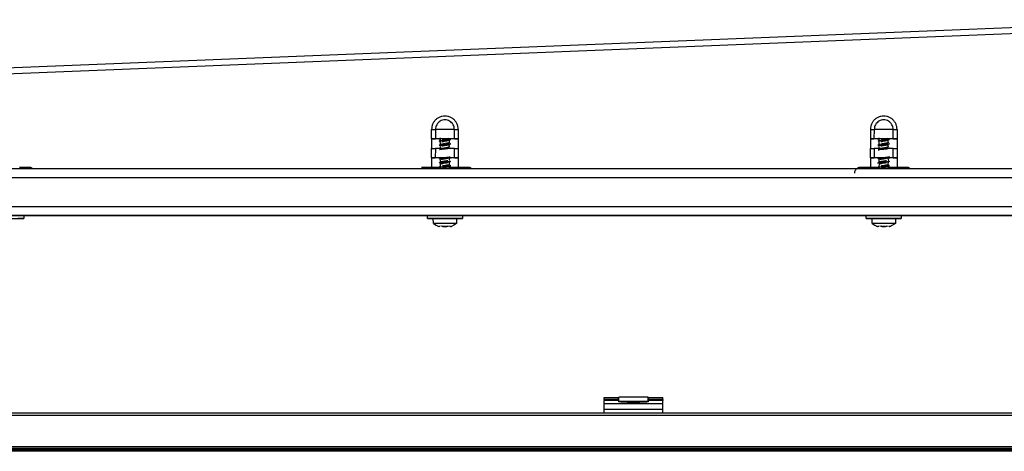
# Model space of a CAD drawing. Header units: millimetres. Extents: x -1298 to 168, y 345 to 933.
# Tile 10 of 20: x -974 to -637, y 668 to 815. Entities that reach past the tile are written whole.
import ezdxf

# ---------------------------------------------------------------- set-up
doc = ezdxf.new("R2010")
doc.units = ezdxf.units.MM

# ---------------------------------------------------------------- blocks, each defined once
blk = doc.blocks.new('Rahmendeckel-bearb__1__6', base_point=(-1153.34, 668.82))
at = {"color": 7, "linetype": 'Continuous'}
for p, q in [((64.36, 680.82), (-1152.64, 680.82)), ((-1153.34, 668.82), (65.05, 668.82))]:
    blk.add_line(p, q, dxfattribs=at)
at = {"color": 1, "linetype": 'Continuous'}
for p, q in [((64.36, 680.02), (-1152.64, 680.02)), ((-1153.34, 668.82), (65.05, 668.82)), ((-1153.33, 669.42), (65.04, 669.42))]:
    blk.add_line(p, q, dxfattribs=at)
blk = doc.blocks.new('Scharnierband__12', base_point=(-769.14, 684.73))
at = {"color": 7, "linetype": 'Continuous'}
for p, q in [((-769.14, 684.73), (-769.14, 686.21)), ((-759.14, 686.21), (-769.14, 686.21)), ((-759.14, 684.73), (-759.14, 686.21))]:
    blk.add_line(p, q, dxfattribs=at)
at = {"color": 1, "linetype": 'Continuous'}
blk.add_line((-759.14, 684.73), (-769.14, 684.73), dxfattribs=at)
blk = doc.blocks.new('Scharnier-Lager__13', base_point=(-774.14, 680.82))
at = {"color": 7, "linetype": 'Continuous'}
for p, q in [((-774.14, 685.46), (-774.14, 686.19)), ((-774.14, 686.19), (-769.29, 686.19)), ((-774.14, 685.46), (-774.14, 685.09)), ((-774.14, 684), (-774.14, 685.09)), ((-774.14, 682.01), (-774.14, 684)), ((-769.29, 685.46), (-769.29, 686.19)), ((-769.29, 685.46), (-769.29, 685.09)), ((-769.29, 685.09), (-769.28, 684.78)), ((-769.15, 684.72), (-769.28, 684.78)), ((-768.89, 684.66), (-769.15, 684.72)), ((-768.52, 684.6), (-768.89, 684.66)), ((-768.06, 684.56), (-768.52, 684.6)), ((-767.51, 684.53), (-768.06, 684.56)), ((-766.92, 684.51), (-767.51, 684.53)), ((-766.29, 684.5), (-766.92, 684.51)), ((-766.29, 684.5), (-761.99, 684.5)), ((-761.37, 684.51), (-761.99, 684.5)), ((-760.77, 684.53), (-761.37, 684.51)), ((-760.23, 684.56), (-760.77, 684.53)), ((-759.76, 684.6), (-760.23, 684.56)), ((-759.4, 684.66), (-759.76, 684.6)), ((-759.14, 684.72), (-759.4, 684.66)), ((-759.01, 684.78), (-759.14, 684.72)), ((-759.01, 684.78), (-758.99, 685.09)), ((-758.99, 685.46), (-758.99, 686.19)), ((-758.99, 686.19), (-754.14, 686.19)), ((-758.99, 685.46), (-758.99, 685.09)), ((-754.14, 685.46), (-754.14, 686.19)), ((-754.14, 685.46), (-754.14, 685.09)), ((-754.14, 684), (-754.14, 685.09)), ((-754.14, 682.01), (-754.14, 684)), ((-774.14, 680.82), (-774.14, 682.01)), ((-754.14, 680.82), (-754.14, 682.01))]:
    blk.add_line(p, q, dxfattribs=at)
at = {"color": 1, "linetype": 'Continuous'}
for p, q in [((-769.29, 685.46), (-774.14, 685.46)), ((-769.29, 685.09), (-774.14, 685.09)), ((-754.14, 684), (-774.14, 684)), ((-754.14, 685.46), (-758.99, 685.46)), ((-754.14, 685.09), (-758.99, 685.09)), ((-754.14, 682.01), (-774.14, 682.01))]:
    blk.add_line(p, q, dxfattribs=at)
blk = doc.blocks.new('Scharnier-kpl___14', base_point=(-774.14, 680.82))
for name, p in [('Scharnier-Lager__13', (-774.14, 680.82)), ('Scharnierband__12', (-769.14, 684.73))]:
    blk.add_blockref(name, p)
blk = doc.blocks.new('Gehaeuse-kpl_-S120__26', base_point=(-1215.34, 345.41))
for name, p in [('Scharnier-kpl___14', (-774.14, 680.82)), ('Rahmendeckel-bearb__1__6', (-1153.34, 668.82))]:
    blk.add_blockref(name, p)
blk = doc.blocks.new('Rahmen_lang-bearb_-S120__27', base_point=(-1188.64, 667.76))
at = {"color": 1, "linetype": 'Continuous'}
blk.add_line((100.36, 668.26), (-1188.64, 668.26), dxfattribs=at)
at = {"color": 7, "linetype": 'Continuous'}
blk.add_line((100.36, 667.76), (-1188.64, 667.76), dxfattribs=at)
blk = doc.blocks.new('Diffusor-S120-kpl___33', base_point=(-1188.64, 369.41))
blk.add_blockref('Rahmen_lang-bearb_-S120__27', (-1188.64, 667.76))
blk = doc.blocks.new('SHR-Blechschraube_4_2x32_1_1_1_1', base_point=(-682.62, 744.54))
at = {"color": 7, "linetype": 'Continuous'}
for p, q in [((-680.12, 774.03), (-680.12, 774.94)), ((-679.29, 774.3), (-679.49, 774.26)), ((-679.12, 774.33), (-679.29, 774.3)), ((-678.42, 774.44), (-679.12, 774.33)), ((-677.89, 774.53), (-678.42, 774.44)), ((-677.55, 774.6), (-677.89, 774.53)), ((-677.29, 774.67), (-677.55, 774.6)), ((-677.29, 774.05), (-676.86, 774.29)), ((-677.19, 774.23), (-677.19, 773.21)), ((-676.86, 774.29), (-676.65, 774.35)), ((-680.32, 772.47), (-680.63, 772.23)), ((-680.32, 773.97), (-680.56, 773.76)), ((-680.12, 773.41), (-680.31, 773.47)), ((-680.31, 771.97), (-680.12, 771.91)), ((-680.12, 772.53), (-680.12, 773.41)), ((-679.92, 772.66), (-680.12, 772.53)), ((-680.12, 771.03), (-680.12, 771.91)), ((-679.67, 771.22), (-679.94, 771.15)), ((-679.78, 772.7), (-679.92, 772.66)), ((-679.49, 771.26), (-679.67, 771.22)), ((-679.66, 773.6), (-679.53, 773.63)), ((-679.49, 772.76), (-679.65, 772.73)), ((-679.64, 772.11), (-679.49, 772.14)), ((-679.53, 773.63), (-679.29, 773.67)), ((-679.12, 772.83), (-679.49, 772.76)), ((-679.49, 772.14), (-679.29, 772.18)), ((-679.31, 771.3), (-679.49, 771.26)), ((-679.03, 771.34), (-679.31, 771.3)), ((-679.29, 773.67), (-679.12, 773.7)), ((-679.29, 772.18), (-678.72, 772.27)), ((-679.12, 773.7), (-678.42, 773.82)), ((-677.93, 773.02), (-679.12, 772.83)), ((-678.32, 771.46), (-679.03, 771.34)), ((-678.72, 772.27), (-678.02, 772.38)), ((-678.42, 773.82), (-677.99, 773.89)), ((-678.01, 771.51), (-678.32, 771.46)), ((-678.02, 772.38), (-677.65, 772.45)), ((-677.78, 771.55), (-678.01, 771.51)), ((-677.99, 773.89), (-677.62, 773.96)), ((-677.6, 773.09), (-677.93, 773.02)), ((-677.6, 771.59), (-677.78, 771.55)), ((-677.65, 772.45), (-677.36, 772.52)), ((-677.62, 773.96), (-677.29, 774.05)), ((-677.37, 773.14), (-677.6, 773.09)), ((-677.46, 771.62), (-677.6, 771.59)), ((-677.24, 771.69), (-677.46, 771.62)), ((-677.19, 773.21), (-677.37, 773.14)), ((-677.36, 772.52), (-677.18, 772.59)), ((-677.18, 772.59), (-677.24, 771.69)), ((-676.92, 773.22), (-677.21, 773.37)), ((-676.92, 771.72), (-677.21, 771.87)), ((-677.01, 772.76), (-677.18, 772.59)), ((-676.65, 771.35), (-676.82, 771.27)), ((-676.61, 772.87), (-676.74, 772.82)), ((-680.31, 767.47), (-680.12, 767.41)), ((-679.93, 767.53), (-679.78, 767.57)), ((-679.78, 767.57), (-679.49, 767.64)), ((-679.49, 767.64), (-679.31, 767.67)), ((-679.31, 767.67), (-678.72, 767.77)), ((-678.72, 767.77), (-678.04, 767.88)), ((-678.04, 767.88), (-677.67, 767.95)), ((-677.67, 767.95), (-677.38, 768.02)), ((-677.38, 768.02), (-677.19, 768.09)), ((-677.19, 768.09), (-677.13, 767.25)), ((-680.32, 764.97), (-680.66, 764.72)), ((-680.66, 764.72), (-680.46, 764.79)), ((-680.66, 764.72), (-680.31, 764.47)), ((-680.32, 766.47), (-680.62, 766.24)), ((-680.12, 765.03), (-680.32, 764.97)), ((-680.31, 765.97), (-680.1, 765.95)), ((-680.31, 764.47), (-680.14, 764.38)), ((-680.12, 766.53), (-680.12, 767.41)), ((-679.95, 766.65), (-680.12, 766.53)), ((-680.12, 765.03), (-680.1, 765.95)), ((-680.1, 765.95), (-679.95, 766.03)), ((-679.69, 766.72), (-679.95, 766.65)), ((-679.95, 766.03), (-679.78, 766.07)), ((-679.78, 766.07), (-679.49, 766.14)), ((-679.49, 766.76), (-679.69, 766.72)), ((-679.33, 766.79), (-679.49, 766.76)), ((-679.49, 766.14), (-679.33, 766.17)), ((-679.33, 765.29), (-679.49, 765.26)), ((-679.49, 764.64), (-679.33, 764.67)), ((-679.12, 766.83), (-679.33, 766.79)), ((-679.33, 766.17), (-679.05, 766.22)), ((-679.12, 765.33), (-679.33, 765.29)), ((-679.33, 764.67), (-679.12, 764.7)), ((-678.72, 766.89), (-679.12, 766.83)), ((-678.78, 765.38), (-679.12, 765.33)), ((-679.12, 764.7), (-678.32, 764.84)), ((-679.05, 766.22), (-678.46, 766.31)), ((-678.03, 765.51), (-678.78, 765.38)), ((-678.03, 767.01), (-678.72, 766.89)), ((-678.46, 766.31), (-678.03, 766.38)), ((-678.32, 764.84), (-678.03, 764.88)), ((-677.8, 767.05), (-678.03, 767.01)), ((-678.03, 766.38), (-677.79, 766.43)), ((-677.58, 765.59), (-678.03, 765.51)), ((-678.03, 764.88), (-677.65, 764.95)), ((-677.65, 767.08), (-677.8, 767.05)), ((-677.79, 766.43), (-677.65, 766.45)), ((-677.65, 764.95), (-677.36, 765.02)), ((-677.32, 765.66), (-677.58, 765.59)), ((-677.36, 765.02), (-676.84, 765.3)), ((-677.36, 765.02), (-677.28, 765.22)), ((-677.16, 765.73), (-677.32, 765.66)), ((-677.2, 765.86), (-676.92, 765.72)), ((-677.12, 766.66), (-677.16, 765.73)), ((-677.15, 765.24), (-677.12, 764.28)), ((-677.13, 767.25), (-676.92, 767.22)), ((-677.12, 766.66), (-676.87, 766.79)), ((-676.87, 766.79), (-676.58, 766.89)), ((-676.84, 765.3), (-676.64, 765.36)), ((-682.51, 745.65), (-682.62, 747.37)), ((-674.62, 747.37), (-674.62, 745.65)), ((-682.51, 745.65), (-681.62, 745.02)), ((-681.62, 745.02), (-681.19, 744.8)), ((-680.34, 744.54), (-680.56, 744.59)), ((-680.04, 744.65), (-680.06, 744.8)), ((-680.06, 744.8), (-680.04, 744.65)), ((-679.15, 744.59), (-679.35, 744.65)), ((-678.89, 744.54), (-679.15, 744.59)), ((-679.15, 744.59), (-678.89, 744.54)), ((-678.31, 744.54), (-678.89, 744.54)), ((-678.89, 744.54), (-678.31, 744.54)), ((-678.12, 744.58), (-678.31, 744.54)), ((-678.31, 744.54), (-678.12, 744.58)), ((-677.21, 744.59), (-677.18, 744.8)), ((-676.68, 744.59), (-676.9, 744.54)), ((-675.62, 745.02), (-676.05, 744.8)), ((-674.62, 745.65), (-675.62, 745.02))]:
    blk.add_line(p, q, dxfattribs=at)
at = {"color": 1, "linetype": 'Continuous'}
for p, q in [((-677.59, 774.18), (-678.07, 774.12)), ((-678.07, 774.12), (-677.59, 774.18)), ((-677.19, 774.23), (-677.59, 774.18)), ((-677.59, 774.18), (-677.19, 774.23)), ((-676.86, 774.29), (-677.19, 774.23)), ((-677.19, 774.23), (-676.86, 774.29)), ((-676.65, 774.35), (-676.86, 774.29)), ((-676.86, 774.29), (-676.65, 774.35)), ((-680.16, 772.35), (-680.63, 772.23)), ((-680.63, 772.23), (-680.16, 772.35)), ((-680.32, 773.82), (-680.56, 773.76)), ((-680.56, 773.76), (-680.32, 773.82)), ((-680.31, 770.82), (-680.55, 770.76)), ((-680.55, 770.76), (-680.31, 770.82)), ((-679.97, 773.88), (-680.32, 773.82)), ((-680.32, 773.82), (-679.97, 773.88)), ((-679.96, 770.88), (-680.31, 770.82)), ((-680.31, 770.82), (-679.96, 770.88)), ((-679.77, 772.41), (-680.16, 772.35)), ((-680.16, 772.35), (-679.77, 772.41)), ((-679.07, 774), (-679.97, 773.88)), ((-679.97, 773.88), (-679.07, 774)), ((-679.96, 770.88), (-679.54, 771.03)), ((-679.06, 771), (-679.96, 770.88)), ((-679.31, 772.47), (-679.77, 772.41)), ((-679.77, 772.41), (-679.31, 772.47)), ((-679.54, 771.03), (-678.56, 771.06)), ((-678.81, 772.53), (-679.31, 772.47)), ((-679.31, 772.47), (-678.81, 772.53)), ((-678.58, 774.06), (-679.07, 774)), ((-679.07, 774), (-678.58, 774.06)), ((-678.56, 771.06), (-679.06, 771)), ((-678.81, 772.53), (-678.3, 772.68)), ((-677.82, 772.65), (-678.81, 772.53)), ((-678.07, 774.12), (-678.58, 774.06)), ((-678.58, 774.06), (-678.07, 774.12)), ((-678.05, 771.12), (-678.56, 771.06)), ((-678.56, 771.06), (-678.05, 771.12)), ((-678.3, 772.68), (-677.38, 772.71)), ((-677.58, 771.18), (-678.05, 771.12)), ((-678.05, 771.12), (-677.58, 771.18)), ((-677.38, 772.71), (-677.82, 772.65)), ((-677.18, 771.24), (-677.58, 771.18)), ((-677.58, 771.18), (-677.18, 771.24)), ((-677.01, 772.76), (-677.38, 772.71)), ((-677.38, 772.71), (-677.01, 772.76)), ((-676.65, 771.35), (-677.18, 771.24)), ((-677.18, 771.24), (-676.65, 771.35)), ((-676.74, 772.82), (-677.01, 772.76)), ((-677.01, 772.76), (-676.74, 772.82)), ((-676.61, 772.87), (-676.74, 772.82)), ((-676.74, 772.82), (-676.61, 772.87)), ((-680.3, 767.83), (-680.54, 767.77)), ((-680.54, 767.77), (-680.3, 767.83)), ((-679.95, 767.89), (-680.3, 767.83)), ((-680.3, 767.83), (-679.95, 767.89)), ((-679.95, 767.89), (-679.52, 768.04)), ((-679.03, 768.01), (-679.95, 767.89)), ((-679.52, 768.04), (-678.54, 768.06)), ((-678.54, 768.06), (-679.03, 768.01)), ((-678.03, 768.12), (-678.54, 768.06)), ((-678.54, 768.06), (-678.03, 768.12)), ((-677.57, 768.18), (-678.03, 768.12)), ((-678.03, 768.12), (-677.57, 768.18)), ((-677.16, 768.24), (-677.57, 768.18)), ((-677.57, 768.18), (-677.16, 768.24)), ((-676.84, 768.3), (-677.16, 768.24)), ((-677.16, 768.24), (-676.84, 768.3)), ((-676.64, 768.35), (-676.84, 768.3)), ((-676.84, 768.3), (-676.64, 768.35)), ((-680.46, 764.79), (-680.66, 764.72)), ((-680.43, 766.3), (-680.62, 766.24)), ((-680.62, 766.24), (-680.43, 766.3)), ((-680.28, 764.83), (-680.46, 764.79)), ((-680.46, 764.79), (-680.28, 764.83)), ((-680.13, 766.36), (-680.43, 766.3)), ((-680.43, 766.3), (-680.13, 766.36)), ((-679.94, 764.89), (-680.28, 764.83)), ((-680.28, 764.83), (-679.94, 764.89)), ((-679.74, 766.42), (-680.13, 766.36)), ((-680.13, 766.36), (-679.74, 766.42)), ((-679.5, 764.95), (-679.94, 764.89)), ((-679.94, 764.89), (-679.5, 764.95)), ((-679.6, 766.44), (-679.74, 766.42)), ((-679.74, 766.42), (-679.6, 766.44)), ((-679.6, 766.44), (-678.78, 766.53)), ((-679.28, 766.48), (-679.6, 766.44)), ((-678.52, 765.06), (-679.5, 764.95)), ((-679.5, 764.95), (-678.52, 765.06)), ((-678.78, 766.53), (-679.28, 766.48)), ((-678.27, 766.59), (-678.78, 766.53)), ((-678.78, 766.53), (-678.27, 766.59)), ((-678.52, 765.06), (-678.02, 765.21)), ((-677.81, 765.15), (-678.52, 765.06)), ((-678.27, 766.59), (-677.79, 766.74)), ((-677.34, 766.71), (-678.27, 766.59)), ((-678.02, 765.21), (-677.81, 765.15)), ((-677.55, 765.18), (-677.81, 765.15)), ((-677.81, 765.15), (-677.55, 765.18)), ((-677.79, 766.74), (-677.34, 766.71)), ((-677.28, 765.22), (-677.55, 765.18)), ((-677.55, 765.18), (-677.28, 765.22)), ((-676.87, 766.79), (-677.34, 766.71)), ((-677.34, 766.71), (-676.87, 766.79)), ((-677.15, 765.24), (-677.28, 765.22)), ((-677.28, 765.22), (-677.15, 765.24)), ((-676.84, 765.3), (-677.15, 765.24)), ((-677.15, 765.24), (-676.84, 765.3)), ((-676.73, 766.83), (-676.87, 766.79)), ((-676.87, 766.79), (-676.73, 766.83)), ((-676.64, 765.36), (-676.84, 765.3)), ((-676.84, 765.3), (-676.64, 765.36)), ((-680.06, 744.8), (-680.04, 744.65))]:
    blk.add_line(p, q, dxfattribs=at)
at = {"color": 7, "linetype": 'Continuous'}
for points in [[(-674.62, 747.37), (-674.72, 747.37), (-675.02, 747.37), (-675.49, 747.37), (-676.13, 747.37), (-676.89, 747.37), (-677.73, 747.38), (-678.62, 747.38), (-679.51, 747.38), (-680.36, 747.37), (-681.12, 747.37), (-681.75, 747.37), (-682.23, 747.37), (-682.52, 747.37), (-682.62, 747.37)], [(-674.62, 745.65), (-674.74, 745.65), (-675.09, 745.65), (-675.64, 745.65), (-676.37, 745.65), (-677.24, 745.65), (-678.18, 745.65), (-679.15, 745.65), (-680.09, 745.65), (-680.8, 745.65), (-681.42, 745.65), (-681.93, 745.65), (-682.31, 745.65), (-682.49, 745.65), (-682.51, 745.65)], [(-681.19, 744.8), (-680.88, 744.68), (-680.56, 744.59)], [(-680.06, 744.8), (-680.05, 744.73), (-680.04, 744.65)], [(-679.75, 744.8), (-679.45, 744.69), (-679.15, 744.59)], [(-678.12, 744.58), (-677.79, 744.68), (-677.49, 744.8)], [(-678.12, 744.58), (-677.79, 744.68), (-677.49, 744.8)], [(-677.21, 744.59), (-677.2, 744.62), (-677.18, 744.8)], [(-676.68, 744.59), (-676.36, 744.68), (-676.05, 744.8)], [(-676.68, 744.59), (-676.36, 744.68), (-676.05, 744.8)]]:
    blk.add_spline(points, degree=3, dxfattribs=at)
blk = doc.blocks.new('Scheibe_DIN9021-4_3-140HV-P-P2R_1_1_1', base_point=(-684.62, 747.37))
at = {"color": 7, "linetype": 'Continuous'}
for p, q in [((-684.62, 747.37), (-684.62, 748.37)), ((-682.62, 747.37), (-682.86, 747.37)), ((-674.38, 747.37), (-674.62, 747.37)), ((-672.62, 748.37), (-672.62, 747.37))]:
    blk.add_line(p, q, dxfattribs=at)
for points in [[(-672.62, 748.37), (-672.77, 748.37), (-673.21, 748.37), (-673.93, 748.37), (-674.88, 748.38), (-676.02, 748.38), (-677.29, 748.38), (-678.62, 748.38), (-679.96, 748.38), (-681.22, 748.38), (-682.36, 748.38), (-683.31, 748.37), (-684.03, 748.37), (-684.47, 748.37), (-684.62, 748.37)], [(-682.86, 747.37), (-683.61, 747.37), (-684.16, 747.37), (-684.5, 747.37), (-684.62, 747.37), (-684.49, 747.37), (-684.05, 747.37), (-683.32, 747.37), (-682.36, 747.38), (-681.23, 747.38), (-679.96, 747.38), (-678.62, 747.38), (-677.29, 747.38), (-676.02, 747.38), (-674.88, 747.38), (-673.93, 747.37), (-673.21, 747.37), (-672.77, 747.37), (-672.62, 747.37), (-672.76, 747.37), (-673.1, 747.37), (-673.63, 747.37), (-674.38, 747.37)]]:
    blk.add_spline(points, degree=3, dxfattribs=at)
blk = doc.blocks.new('Scheibe_DIN9021-4_3-140HV-P-P2R_1_1_1_1_1_1', base_point=(-834.62, 747.37))
at = {"color": 7, "linetype": 'Continuous'}
for p, q in [((-834.62, 747.37), (-834.62, 748.37)), ((-832.62, 747.37), (-832.86, 747.37)), ((-824.38, 747.37), (-824.62, 747.37)), ((-822.62, 748.37), (-822.62, 747.37))]:
    blk.add_line(p, q, dxfattribs=at)
for points in [[(-822.62, 748.37), (-822.77, 748.37), (-823.21, 748.37), (-823.93, 748.37), (-824.88, 748.38), (-826.02, 748.38), (-827.29, 748.38), (-828.62, 748.38), (-829.96, 748.38), (-831.22, 748.38), (-832.36, 748.38), (-833.31, 748.37), (-834.03, 748.37), (-834.47, 748.37), (-834.62, 748.37)], [(-832.86, 747.37), (-833.61, 747.37), (-834.16, 747.37), (-834.5, 747.37), (-834.62, 747.37), (-834.49, 747.37), (-834.05, 747.37), (-833.32, 747.37), (-832.36, 747.38), (-831.23, 747.38), (-829.96, 747.38), (-828.62, 747.38), (-827.29, 747.38), (-826.02, 747.38), (-824.88, 747.38), (-823.93, 747.37), (-823.21, 747.37), (-822.77, 747.37), (-822.62, 747.37), (-822.76, 747.37), (-823.1, 747.37), (-823.63, 747.37), (-824.38, 747.37)]]:
    blk.add_spline(points, degree=3, dxfattribs=at)
blk = doc.blocks.new('SHR-Blechschraube_4_2x32_1_1_1_1_1', base_point=(-832.62, 744.54))
at = {"color": 7, "linetype": 'Continuous'}
for p, q in [((-830.12, 774.03), (-830.12, 774.94)), ((-829.29, 774.3), (-829.49, 774.26)), ((-829.12, 774.33), (-829.29, 774.3)), ((-828.42, 774.44), (-829.12, 774.33)), ((-827.89, 774.53), (-828.42, 774.44)), ((-827.55, 774.6), (-827.89, 774.53)), ((-827.29, 774.67), (-827.55, 774.6)), ((-827.29, 774.05), (-826.86, 774.29)), ((-827.19, 774.23), (-827.19, 773.21)), ((-826.86, 774.29), (-826.65, 774.35)), ((-830.23, 772.51), (-830.63, 772.23)), ((-830.32, 773.97), (-830.56, 773.76)), ((-830.01, 773.32), (-830.31, 773.47)), ((-830.31, 771.97), (-830.11, 771.87)), ((-830.23, 772.51), (-830.01, 773.32)), ((-829.92, 772.66), (-830.23, 772.51)), ((-830.12, 771.03), (-830.11, 771.87)), ((-829.67, 771.22), (-829.94, 771.15)), ((-829.78, 772.7), (-829.92, 772.66)), ((-829.49, 771.26), (-829.67, 771.22)), ((-829.66, 773.6), (-829.53, 773.63)), ((-829.49, 772.76), (-829.65, 772.73)), ((-829.64, 772.11), (-829.49, 772.14)), ((-829.53, 773.63), (-829.29, 773.67)), ((-829.12, 772.83), (-829.49, 772.76)), ((-829.49, 772.14), (-829.29, 772.18)), ((-829.31, 771.3), (-829.49, 771.26)), ((-829.03, 771.34), (-829.31, 771.3)), ((-829.29, 773.67), (-829.12, 773.7)), ((-829.29, 772.18), (-828.72, 772.27)), ((-829.12, 773.7), (-828.42, 773.82)), ((-827.93, 773.02), (-829.12, 772.83)), ((-828.32, 771.46), (-829.03, 771.34)), ((-828.72, 772.27), (-828.02, 772.38)), ((-828.42, 773.82), (-827.99, 773.89)), ((-828.01, 771.51), (-828.32, 771.46)), ((-828.02, 772.38), (-827.65, 772.45)), ((-827.78, 771.55), (-828.01, 771.51)), ((-827.99, 773.89), (-827.62, 773.96)), ((-827.6, 773.09), (-827.93, 773.02)), ((-827.6, 771.59), (-827.78, 771.55)), ((-827.65, 772.45), (-827.36, 772.52)), ((-827.62, 773.96), (-827.29, 774.05)), ((-827.37, 773.14), (-827.6, 773.09)), ((-827.46, 771.62), (-827.6, 771.59)), ((-827.24, 771.69), (-827.46, 771.62)), ((-827.19, 773.21), (-827.37, 773.14)), ((-827.36, 772.52), (-827.18, 772.59)), ((-827.18, 772.59), (-827.24, 771.69)), ((-826.92, 773.22), (-827.21, 773.37)), ((-826.92, 771.72), (-827.21, 771.87)), ((-827.01, 772.76), (-827.18, 772.59)), ((-826.65, 771.35), (-826.85, 771.3)), ((-826.61, 772.87), (-826.74, 772.82)), ((-830.12, 767.41), (-830.31, 767.47)), ((-829.93, 767.53), (-829.78, 767.57)), ((-829.78, 767.57), (-829.49, 767.64)), ((-829.49, 767.64), (-829.31, 767.67)), ((-829.31, 767.67), (-828.72, 767.77)), ((-828.72, 767.77), (-828.04, 767.88)), ((-828.04, 767.88), (-827.67, 767.95)), ((-827.67, 767.95), (-827.38, 768.02)), ((-827.38, 768.02), (-827.19, 768.09)), ((-827.19, 768.09), (-827.13, 767.25)), ((-830.32, 764.97), (-830.66, 764.72)), ((-830.66, 764.72), (-830.46, 764.79)), ((-830.31, 764.47), (-830.66, 764.72)), ((-830.32, 766.47), (-830.62, 766.24)), ((-830.12, 765.03), (-830.32, 764.97)), ((-830.31, 765.97), (-830.1, 765.95)), ((-830.14, 764.38), (-830.31, 764.47)), ((-830.12, 766.53), (-830.12, 767.41)), ((-829.95, 766.65), (-830.12, 766.53)), ((-830.12, 765.03), (-830.1, 765.95)), ((-830.1, 765.95), (-829.95, 766.03)), ((-829.69, 766.72), (-829.95, 766.65)), ((-829.95, 766.03), (-829.78, 766.07)), ((-829.78, 766.07), (-829.49, 766.14)), ((-829.49, 766.76), (-829.69, 766.72)), ((-829.33, 766.79), (-829.49, 766.76)), ((-829.49, 766.14), (-829.33, 766.17)), ((-829.33, 765.29), (-829.49, 765.26)), ((-829.49, 764.64), (-829.33, 764.67)), ((-829.12, 766.83), (-829.33, 766.79)), ((-829.33, 766.17), (-829.05, 766.22)), ((-829.12, 765.33), (-829.33, 765.29)), ((-829.33, 764.67), (-829.12, 764.7)), ((-828.72, 766.89), (-829.12, 766.83)), ((-828.78, 765.38), (-829.12, 765.33)), ((-829.12, 764.7), (-828.32, 764.84)), ((-829.05, 766.22), (-828.46, 766.31)), ((-828.03, 765.51), (-828.78, 765.38)), ((-828.03, 767.01), (-828.72, 766.89)), ((-828.46, 766.31), (-828.03, 766.38)), ((-828.32, 764.84), (-828.03, 764.88)), ((-827.8, 767.05), (-828.03, 767.01)), ((-828.03, 766.38), (-827.79, 766.43)), ((-827.58, 765.59), (-828.03, 765.51)), ((-828.03, 764.88), (-827.65, 764.95)), ((-827.65, 767.08), (-827.8, 767.05)), ((-827.79, 766.43), (-827.65, 766.45)), ((-827.65, 764.95), (-827.36, 765.02)), ((-827.32, 765.66), (-827.58, 765.59)), ((-827.36, 765.02), (-826.84, 765.3)), ((-827.36, 765.02), (-827.28, 765.22)), ((-827.16, 765.73), (-827.32, 765.66)), ((-827.2, 765.86), (-826.92, 765.72)), ((-827.12, 766.66), (-827.16, 765.73)), ((-827.15, 765.24), (-827.12, 764.28)), ((-826.92, 767.22), (-827.13, 767.25)), ((-827.12, 766.66), (-826.87, 766.79)), ((-826.87, 766.79), (-826.58, 766.89)), ((-826.84, 765.3), (-826.64, 765.36)), ((-832.51, 745.65), (-832.62, 747.37)), ((-824.62, 747.37), (-824.62, 745.65)), ((-832.51, 745.65), (-831.62, 745.02)), ((-831.62, 745.02), (-831.19, 744.8)), ((-830.34, 744.54), (-830.56, 744.59)), ((-830.06, 744.8), (-830.04, 744.65)), ((-830.04, 744.65), (-830.06, 744.8)), ((-829.15, 744.59), (-829.35, 744.65)), ((-828.89, 744.54), (-829.15, 744.59)), ((-829.15, 744.59), (-828.89, 744.54)), ((-828.31, 744.54), (-828.89, 744.54)), ((-828.89, 744.54), (-828.31, 744.54)), ((-828.12, 744.58), (-828.31, 744.54)), ((-828.31, 744.54), (-828.12, 744.58)), ((-827.21, 744.59), (-827.18, 744.8)), ((-826.68, 744.59), (-826.9, 744.54)), ((-825.62, 745.02), (-826.05, 744.8)), ((-824.62, 745.65), (-825.62, 745.02))]:
    blk.add_line(p, q, dxfattribs=at)
at = {"color": 1, "linetype": 'Continuous'}
for p, q in [((-827.59, 774.18), (-828.07, 774.12)), ((-828.07, 774.12), (-827.59, 774.18)), ((-827.19, 774.23), (-827.59, 774.18)), ((-827.59, 774.18), (-827.19, 774.23)), ((-826.86, 774.29), (-827.19, 774.23)), ((-827.19, 774.23), (-826.86, 774.29)), ((-826.65, 774.35), (-826.86, 774.29)), ((-826.86, 774.29), (-826.65, 774.35)), ((-830.16, 772.35), (-830.63, 772.23)), ((-830.63, 772.23), (-830.16, 772.35)), ((-830.32, 773.82), (-830.56, 773.76)), ((-830.56, 773.76), (-830.32, 773.82)), ((-830.44, 770.89), (-830.31, 770.92)), ((-829.97, 773.88), (-830.32, 773.82)), ((-830.32, 773.82), (-829.97, 773.88)), ((-830.31, 770.92), (-829.96, 770.98)), ((-829.77, 772.41), (-830.16, 772.35)), ((-830.16, 772.35), (-829.77, 772.41)), ((-829.55, 773.94), (-829.97, 773.88)), ((-829.97, 773.88), (-829.55, 773.94)), ((-829.96, 770.98), (-829.54, 771.03)), ((-829.56, 772.44), (-829.77, 772.41)), ((-829.77, 772.41), (-829.56, 772.44)), ((-829.56, 772.44), (-828.97, 772.6)), ((-829.31, 772.47), (-829.56, 772.44)), ((-828.96, 774.01), (-829.55, 773.94)), ((-829.55, 773.94), (-828.96, 774.01)), ((-829.54, 771.03), (-828.56, 771.15)), ((-828.3, 772.59), (-829.31, 772.47)), ((-828.97, 772.6), (-828.3, 772.59)), ((-828.96, 774.01), (-828.07, 774.12)), ((-828.58, 774.06), (-828.96, 774.01)), ((-828.07, 774.12), (-828.58, 774.06)), ((-828.56, 771.15), (-828.05, 771.21)), ((-827.76, 772.65), (-828.3, 772.59)), ((-828.3, 772.59), (-827.76, 772.65)), ((-828.05, 771.21), (-827.58, 771.27)), ((-827.38, 772.71), (-827.76, 772.65)), ((-827.76, 772.65), (-827.38, 772.71)), ((-827.58, 771.27), (-827.18, 771.33)), ((-827.01, 772.76), (-827.38, 772.71)), ((-827.38, 772.71), (-827.01, 772.76)), ((-827.18, 771.33), (-826.85, 771.3)), ((-826.74, 772.82), (-827.01, 772.76)), ((-827.01, 772.76), (-826.74, 772.82)), ((-826.65, 771.35), (-826.85, 771.3)), ((-826.85, 771.3), (-826.65, 771.35)), ((-826.61, 772.87), (-826.74, 772.82)), ((-826.74, 772.82), (-826.61, 772.87)), ((-830.3, 767.83), (-830.45, 767.79)), ((-830.45, 767.79), (-830.3, 767.83)), ((-830.3, 767.83), (-829.95, 767.89)), ((-830.08, 767.86), (-830.3, 767.83)), ((-829.95, 767.89), (-830.08, 767.86)), ((-829.59, 767.94), (-829.95, 767.89)), ((-829.95, 767.89), (-829.59, 767.94)), ((-829.03, 768.01), (-829.59, 767.94)), ((-828.54, 768.06), (-829.03, 768.01)), ((-828.03, 768.12), (-828.54, 768.06)), ((-827.57, 768.18), (-828.03, 768.12)), ((-827.16, 768.24), (-827.57, 768.18)), ((-826.86, 768.29), (-827.16, 768.24)), ((-830.46, 764.79), (-830.66, 764.72)), ((-830.43, 766.3), (-830.62, 766.24)), ((-830.62, 766.24), (-830.43, 766.3)), ((-830.28, 764.83), (-830.46, 764.79)), ((-830.46, 764.79), (-830.28, 764.83)), ((-830.09, 766.36), (-830.43, 766.3)), ((-830.43, 766.3), (-830.09, 766.36)), ((-830.1, 764.86), (-830.28, 764.83)), ((-830.28, 764.83), (-830.1, 764.86)), ((-829.94, 764.89), (-830.1, 764.86)), ((-830.1, 764.86), (-829.94, 764.89)), ((-829.74, 766.42), (-830.09, 766.36)), ((-830.09, 766.36), (-829.74, 766.42)), ((-829.5, 764.95), (-829.94, 764.89)), ((-829.94, 764.89), (-829.5, 764.95)), ((-829.6, 766.44), (-829.74, 766.42)), ((-829.74, 766.42), (-829.6, 766.44)), ((-829.01, 766.51), (-829.6, 766.44)), ((-829.6, 766.44), (-829.01, 766.51)), ((-829.02, 765.01), (-829.5, 764.95)), ((-829.5, 764.95), (-829.02, 765.01)), ((-828.41, 765.08), (-829.02, 765.01)), ((-829.02, 765.01), (-828.41, 765.08)), ((-829.01, 766.51), (-828.27, 766.68)), ((-828.78, 766.53), (-829.01, 766.51)), ((-827.8, 766.65), (-828.78, 766.53)), ((-827.81, 765.15), (-828.41, 765.08)), ((-828.41, 765.08), (-827.81, 765.15)), ((-828.27, 766.68), (-827.8, 766.65)), ((-827.55, 765.18), (-827.81, 765.15)), ((-827.81, 765.15), (-827.55, 765.18)), ((-827.28, 766.72), (-827.8, 766.65)), ((-827.8, 766.65), (-827.28, 766.72)), ((-827.28, 765.22), (-827.55, 765.18)), ((-827.55, 765.18), (-827.28, 765.22)), ((-826.87, 766.79), (-827.28, 766.72)), ((-827.28, 766.72), (-826.87, 766.79)), ((-827.15, 765.24), (-827.28, 765.22)), ((-827.28, 765.22), (-827.15, 765.24)), ((-826.84, 765.3), (-827.15, 765.24)), ((-827.15, 765.24), (-826.84, 765.3)), ((-826.73, 766.83), (-826.87, 766.79)), ((-826.87, 766.79), (-826.73, 766.83)), ((-826.64, 765.36), (-826.84, 765.3)), ((-826.84, 765.3), (-826.64, 765.36))]:
    blk.add_line(p, q, dxfattribs=at)
at = {"color": 7, "linetype": 'Continuous'}
for points in [[(-824.62, 747.37), (-824.72, 747.37), (-825.02, 747.37), (-825.49, 747.37), (-826.13, 747.37), (-826.89, 747.37), (-827.73, 747.38), (-828.62, 747.38), (-829.51, 747.38), (-830.36, 747.37), (-831.12, 747.37), (-831.75, 747.37), (-832.23, 747.37), (-832.52, 747.37), (-832.62, 747.37)], [(-824.62, 745.65), (-824.74, 745.65), (-825.09, 745.65), (-825.64, 745.65), (-826.37, 745.65), (-827.24, 745.65), (-828.18, 745.65), (-829.15, 745.65), (-830.09, 745.65), (-830.8, 745.65), (-831.42, 745.65), (-831.93, 745.65), (-832.31, 745.65), (-832.49, 745.65), (-832.51, 745.65)], [(-831.19, 744.8), (-830.88, 744.68), (-830.56, 744.59)], [(-830.06, 744.8), (-830.05, 744.73), (-830.04, 744.65)], [(-829.75, 744.8), (-829.45, 744.69), (-829.15, 744.59)], [(-828.12, 744.58), (-827.79, 744.68), (-827.49, 744.8)], [(-828.12, 744.58), (-827.79, 744.68), (-827.49, 744.8)], [(-827.21, 744.59), (-827.2, 744.62), (-827.18, 744.8)], [(-826.68, 744.59), (-826.36, 744.68), (-826.05, 744.8)], [(-826.68, 744.59), (-826.36, 744.68), (-826.05, 744.8)]]:
    blk.add_spline(points, degree=3, dxfattribs=at)
blk = doc.blocks.new('Scheibe_DIN9021-4_3-140HV-P-P2R_1_1_1_1', base_point=(-984.62, 747.37))
at = {"color": 7, "linetype": 'Continuous'}
for p, q in [((-984.62, 747.37), (-984.62, 748.37)), ((-982.62, 747.37), (-982.86, 747.37)), ((-974.38, 747.37), (-974.62, 747.37)), ((-972.62, 748.37), (-972.62, 747.37))]:
    blk.add_line(p, q, dxfattribs=at)
for points in [[(-972.62, 748.37), (-972.77, 748.37), (-973.21, 748.37), (-973.93, 748.37), (-974.88, 748.38), (-976.02, 748.38), (-977.29, 748.38), (-978.62, 748.38), (-979.96, 748.38), (-981.22, 748.38), (-982.36, 748.38), (-983.31, 748.37), (-984.03, 748.37), (-984.47, 748.37), (-984.62, 748.37)], [(-982.86, 747.37), (-983.61, 747.37), (-984.16, 747.37), (-984.5, 747.37), (-984.62, 747.37), (-984.49, 747.37), (-984.05, 747.37), (-983.32, 747.37), (-982.36, 747.38), (-981.23, 747.38), (-979.96, 747.38), (-978.62, 747.38), (-977.29, 747.38), (-976.02, 747.38), (-974.88, 747.38), (-973.93, 747.37), (-973.21, 747.37), (-972.77, 747.37), (-972.62, 747.37), (-972.76, 747.37), (-973.1, 747.37), (-973.63, 747.37), (-974.38, 747.37)]]:
    blk.add_spline(points, degree=3, dxfattribs=at)
blk = doc.blocks.new('Haltebuegel__52', base_point=(-1240.62, 540.96))
at = {"color": 7, "linetype": 'Continuous'}
for p, q in [((-1144.62, 764.39), (57.38, 764.39)), ((-1144.62, 748.36), (-556.4, 748.39)), ((-1144.62, 748.36), (-559.6, 748.38)), ((-975.97, 748.38), (-831.27, 748.38)), ((-834.62, 748.36), (-972.62, 748.36)), ((-834.62, 748.36), (-972.62, 748.36)), ((-972.62, 748.36), (-834.62, 748.36)), ((-834.62, 748.36), (-972.62, 748.36)), ((-825.97, 748.38), (-681.27, 748.38)), ((-684.62, 748.36), (-822.62, 748.36)), ((-684.62, 748.36), (-822.62, 748.36)), ((-822.62, 748.36), (-684.62, 748.36)), ((-684.62, 748.36), (-822.62, 748.36)), ((-675.97, 748.38), (-561.27, 748.38)), ((-562.12, 748.36), (-672.62, 748.36)), ((-562.12, 748.36), (-672.62, 748.36)), ((-672.62, 748.36), (-562.12, 748.36)), ((-562.12, 748.36), (-672.62, 748.36))]:
    blk.add_line(p, q, dxfattribs=at)
at = {"color": 1, "linetype": 'Continuous'}
for p, q in [((-1144.62, 761.39), (57.38, 761.39)), ((-1144.62, 751.39), (57.38, 751.39)), ((-1144.62, 748.36), (-554.2, 748.39)), ((-560.7, 748.38), (-1144.62, 748.36)), ((-558.53, 748.38), (-1144.62, 748.36)), ((-833.9, 748.37), (-973.34, 748.37)), ((-972.62, 748.36), (-834.62, 748.36)), ((-972.62, 748.36), (-834.62, 748.36)), ((-834.62, 748.36), (-972.62, 748.36)), ((-683.9, 748.37), (-823.34, 748.37)), ((-822.62, 748.36), (-684.62, 748.36)), ((-822.62, 748.36), (-684.62, 748.36)), ((-684.62, 748.36), (-822.62, 748.36)), ((-561.77, 748.37), (-673.34, 748.37)), ((-672.62, 748.36), (-562.12, 748.36)), ((-672.62, 748.36), (-562.12, 748.36)), ((-562.12, 748.36), (-672.62, 748.36))]:
    blk.add_line(p, q, dxfattribs=at)
blk = doc.blocks.new('Tragblech__54', base_point=(-1140.62, 762.77))
at = {"color": 7, "linetype": 'Continuous'}
for p, q in [((-565.86, 815.27), (-1108.9, 793.46)), ((-970.62, 764.77), (-974.06, 764.77)), ((-974.06, 764.77), (-970.62, 764.77)), ((-836.62, 764.77), (-833.18, 764.77)), ((-833.18, 764.77), (-836.62, 764.77)), ((-824.06, 764.77), (-820.62, 764.77)), ((-820.62, 764.77), (-824.06, 764.77)), ((-686.62, 764.77), (-683.18, 764.77)), ((-683.18, 764.77), (-686.62, 764.77)), ((-670.62, 764.77), (-674.06, 764.77)), ((-674.06, 764.77), (-670.62, 764.77))]:
    blk.add_line(p, q, dxfattribs=at)
at = {"color": 1, "linetype": 'Continuous'}
for p, q in [((-565.86, 813.22), (-1108.89, 791.41)), ((-833.18, 774.52), (-833.18, 777.77)), ((-831.86, 777.77), (-831.86, 774.52)), ((-825.38, 774.52), (-825.38, 777.77)), ((-824.06, 777.77), (-824.06, 774.52)), ((-683.18, 777.77), (-683.18, 774.52)), ((-681.86, 777.77), (-681.99, 774.52)), ((-675.38, 774.52), (-675.38, 777.77)), ((-674.06, 777.77), (-674.06, 774.52)), ((-833.18, 774.52), (-833.18, 771.27)), ((-824.06, 774.52), (-824.06, 771.27)), ((-683.18, 774.52), (-683.18, 771.27)), ((-674.06, 774.52), (-674.06, 771.27)), ((-833.18, 768.02), (-833.18, 771.27)), ((-831.86, 771.27), (-831.99, 768.02)), ((-825.38, 768.02), (-825.38, 771.27)), ((-824.06, 771.27), (-824.06, 768.02)), ((-683.18, 768.02), (-683.18, 771.27)), ((-681.86, 771.27), (-681.86, 768.02)), ((-675.38, 768.02), (-675.38, 771.27)), ((-674.06, 771.27), (-674.06, 768.02)), ((-833.18, 768.02), (-833.18, 764.77)), ((-824.06, 768.02), (-824.06, 764.77)), ((-683.18, 768.02), (-683.18, 764.77)), ((-674.06, 768.02), (-674.06, 764.77))]:
    blk.add_line(p, q, dxfattribs=at)
for points in [[(-824.06, 777.77), (-824.18, 778.79), (-824.51, 779.75), (-825.06, 780.61), (-825.78, 781.34), (-826.64, 781.88), (-827.61, 782.22), (-828.62, 782.33), (-829.64, 782.22), (-830.6, 781.88), (-831.46, 781.34), (-832.19, 780.61), (-832.73, 779.75), (-833.07, 778.79), (-833.18, 777.77)], [(-825.38, 777.77), (-825.49, 778.61), (-825.81, 779.39), (-826.33, 780.07), (-827, 780.58), (-827.78, 780.91), (-828.62, 781.02), (-829.46, 780.91), (-830.24, 780.58), (-830.91, 780.07), (-831.43, 779.39), (-831.75, 778.61), (-831.86, 777.77)], [(-674.06, 777.77), (-674.18, 778.79), (-674.51, 779.75), (-675.06, 780.61), (-675.78, 781.34), (-676.64, 781.88), (-677.61, 782.22), (-678.62, 782.33), (-679.64, 782.22), (-680.6, 781.88), (-681.46, 781.34), (-682.19, 780.61), (-682.73, 779.75), (-683.07, 778.79), (-683.18, 777.77)], [(-675.38, 777.77), (-675.49, 778.61), (-675.81, 779.39), (-676.33, 780.07), (-677, 780.58), (-677.78, 780.91), (-678.62, 781.02), (-679.46, 780.91), (-680.24, 780.58), (-680.91, 780.07), (-681.43, 779.39), (-681.75, 778.61), (-681.86, 777.77)], [(-833.18, 777.77), (-832.78, 777.77), (-832.42, 777.77), (-832.05, 777.77), (-831.86, 777.77)], [(-828.62, 777.77), (-829.28, 777.77), (-829.91, 777.77), (-830.51, 777.77), (-831.04, 777.77), (-831.5, 777.77), (-831.86, 777.77)], [(-825.38, 777.77), (-825.74, 777.77), (-826.2, 777.77), (-826.74, 777.77), (-827.33, 777.77), (-827.96, 777.77), (-828.62, 777.77)], [(-825.38, 777.77), (-825.19, 777.77), (-824.83, 777.77), (-824.46, 777.77), (-824.06, 777.77)], [(-683.18, 777.77), (-682.78, 777.77), (-682.42, 777.77), (-682.05, 777.77), (-681.86, 777.77)], [(-678.62, 777.77), (-679.28, 777.77), (-679.91, 777.77), (-680.51, 777.77), (-681.04, 777.77), (-681.5, 777.77), (-681.86, 777.77)], [(-675.38, 777.77), (-675.74, 777.77), (-676.2, 777.77), (-676.74, 777.77), (-677.33, 777.77), (-677.96, 777.77), (-678.62, 777.77)], [(-675.38, 777.77), (-675.19, 777.77), (-674.83, 777.77), (-674.46, 777.77), (-674.06, 777.77)]]:
    blk.add_spline(points, degree=3, dxfattribs=at)
at = {"color": 7, "linetype": 'Continuous'}
for points in [[(-833.18, 774.52), (-832.78, 774.52), (-832.42, 774.52), (-832.05, 774.52), (-831.86, 774.52)], [(-830.73, 774.52), (-831.25, 774.52), (-831.81, 774.52), (-832.44, 774.52), (-833.18, 774.52)], [(-825.38, 774.52), (-825.83, 774.52), (-826.41, 774.52), (-827.09, 774.52), (-827.84, 774.52), (-828.62, 774.52), (-829.41, 774.52), (-830.19, 774.52), (-830.87, 774.52), (-831.42, 774.52), (-831.86, 774.52)], [(-830.11, 774.52), (-830.39, 774.52), (-830.73, 774.52)], [(-830.73, 774.52), (-830.39, 774.52), (-830.11, 774.52)], [(-827.13, 774.52), (-827.41, 774.52), (-827.75, 774.52), (-828.19, 774.52), (-828.62, 774.52), (-829.06, 774.52), (-829.49, 774.52), (-829.83, 774.52), (-830.11, 774.52)], [(-824.06, 774.52), (-824.81, 774.52), (-825.43, 774.52), (-825.99, 774.52), (-826.51, 774.52)], [(-825.38, 774.52), (-825.19, 774.52), (-824.83, 774.52), (-824.46, 774.52), (-824.06, 774.52)], [(-683.18, 774.52), (-682.78, 774.52), (-682.42, 774.52), (-682.12, 774.52), (-681.99, 774.52)], [(-680.73, 774.52), (-681.25, 774.52), (-681.81, 774.52), (-682.44, 774.52), (-683.18, 774.52)], [(-675.38, 774.52), (-675.83, 774.52), (-676.41, 774.52), (-677.09, 774.52), (-677.84, 774.52), (-678.62, 774.52), (-679.41, 774.52), (-680.19, 774.52), (-680.87, 774.52), (-681.43, 774.52), (-681.99, 774.52)], [(-680.73, 774.52), (-680.39, 774.52), (-680.11, 774.52)], [(-680.11, 774.52), (-680.39, 774.52), (-680.73, 774.52)], [(-677.13, 774.52), (-677.41, 774.52), (-677.75, 774.52), (-678.19, 774.52), (-678.62, 774.52), (-679.06, 774.52), (-679.49, 774.52), (-679.83, 774.52), (-680.11, 774.52)], [(-674.06, 774.52), (-674.81, 774.52), (-675.43, 774.52), (-675.99, 774.52), (-676.51, 774.52)], [(-675.38, 774.52), (-675.19, 774.52), (-674.83, 774.52), (-674.46, 774.52), (-674.06, 774.52)], [(-833.18, 771.27), (-832.78, 771.27), (-832.42, 771.27), (-832.05, 771.27), (-831.86, 771.27)], [(-825.38, 771.27), (-825.83, 771.27), (-826.41, 771.27), (-827.09, 771.27), (-827.84, 771.27), (-828.62, 771.27), (-829.41, 771.27), (-830.16, 771.27), (-830.83, 771.27), (-831.41, 771.27), (-831.86, 771.27)], [(-825.38, 771.27), (-825.19, 771.27), (-824.83, 771.27), (-824.46, 771.27), (-824.06, 771.27)], [(-683.18, 771.27), (-682.78, 771.27), (-682.42, 771.27), (-682.05, 771.27), (-681.86, 771.27)], [(-675.38, 771.27), (-675.83, 771.27), (-676.41, 771.27), (-677.09, 771.27), (-677.84, 771.27), (-678.62, 771.27), (-679.41, 771.27), (-680.16, 771.27), (-680.83, 771.27), (-681.41, 771.27), (-681.86, 771.27)], [(-675.38, 771.27), (-675.19, 771.27), (-674.83, 771.27), (-674.46, 771.27), (-674.06, 771.27)], [(-830.73, 768.02), (-831.23, 768.02), (-831.8, 768.02), (-832.43, 768.02), (-833.18, 768.02)], [(-833.18, 768.02), (-832.78, 768.02), (-832.41, 768.02), (-832.12, 768.02), (-831.99, 768.02)], [(-825.38, 768.02), (-825.83, 768.02), (-826.41, 768.02), (-827.09, 768.02), (-827.84, 768.02), (-828.62, 768.02), (-829.41, 768.02), (-830.16, 768.02), (-830.83, 768.02), (-831.43, 768.02), (-831.99, 768.02)], [(-830.11, 768.02), (-830.36, 768.02), (-830.73, 768.02)], [(-830.73, 768.02), (-830.36, 768.02), (-830.11, 768.02)], [(-827.13, 768.02), (-826.88, 768.02), (-826.51, 768.02)], [(-826.51, 768.02), (-826.88, 768.02), (-827.13, 768.02)], [(-824.06, 768.02), (-824.73, 768.02), (-825.38, 768.02), (-825.98, 768.02), (-826.51, 768.02)], [(-825.38, 768.02), (-825.04, 768.02), (-824.74, 768.02), (-824.42, 768.02), (-824.06, 768.02)], [(-683.18, 768.02), (-682.78, 768.02), (-682.42, 768.02), (-682.05, 768.02), (-681.86, 768.02)], [(-680.73, 768.02), (-681.23, 768.02), (-681.79, 768.02), (-682.43, 768.02), (-683.18, 768.02)], [(-675.38, 768.02), (-675.82, 768.02), (-676.37, 768.02), (-677.05, 768.02), (-677.84, 768.02), (-678.62, 768.02), (-679.41, 768.02), (-680.19, 768.02), (-680.87, 768.02), (-681.42, 768.02), (-681.86, 768.02)], [(-680.73, 768.02), (-680.39, 768.02), (-680.11, 768.02)], [(-680.11, 768.02), (-680.39, 768.02), (-680.73, 768.02)], [(-676.51, 768.02), (-676.85, 768.02), (-677.13, 768.02)], [(-677.13, 768.02), (-676.85, 768.02), (-676.51, 768.02)], [(-674.06, 768.02), (-674.73, 768.02), (-675.38, 768.02), (-675.98, 768.02), (-676.51, 768.02)], [(-675.38, 768.02), (-675.04, 768.02), (-674.74, 768.02), (-674.42, 768.02), (-674.06, 768.02)], [(-969.68, 764.54), (-970.14, 764.71), (-970.62, 764.77)], [(-831.86, 764.77), (-832.05, 764.77), (-832.42, 764.77), (-832.78, 764.77), (-833.18, 764.77)], [(-830.11, 764.77), (-830.46, 764.77), (-830.89, 764.77), (-831.4, 764.77), (-831.96, 764.77), (-832.52, 764.77), (-833.18, 764.77)], [(-824.06, 764.77), (-824.72, 764.77), (-825.28, 764.77), (-825.84, 764.77), (-826.35, 764.77), (-826.78, 764.77), (-827.13, 764.77)], [(-824.06, 764.77), (-824.46, 764.77), (-824.83, 764.77), (-825.12, 764.77), (-825.25, 764.77)], [(-819.62, 764.5), (-820.1, 764.7), (-820.62, 764.77)], [(-686.62, 764.77), (-687.14, 764.7), (-687.62, 764.5), (-688.03, 764.19), (-688.35, 763.77), (-688.55, 763.29), (-688.62, 762.77)], [(-681.86, 764.77), (-682.05, 764.77), (-682.42, 764.77), (-682.78, 764.77), (-683.18, 764.77)], [(-680.11, 764.77), (-680.46, 764.77), (-680.89, 764.77), (-681.4, 764.77), (-681.96, 764.77), (-682.52, 764.77), (-683.18, 764.77)], [(-674.06, 764.77), (-674.72, 764.77), (-675.28, 764.77), (-675.84, 764.77), (-676.35, 764.77), (-676.78, 764.77), (-677.13, 764.77)], [(-674.06, 764.77), (-674.46, 764.77), (-674.83, 764.77), (-675.12, 764.77), (-675.25, 764.77)], [(-669.81, 764.6), (-670.2, 764.73), (-670.62, 764.77)]]:
    blk.add_spline(points, degree=3, dxfattribs=at)
blk = doc.blocks.new('Tragblech-geschweisst__56', base_point=(-1140.62, 762.77))
blk.add_blockref('Tragblech__54', (-1140.62, 762.77))
blk = doc.blocks.new('Haltebuegel-MAN-S120__63', base_point=(-1298.38, 473.2))
for name, p in [('Tragblech-geschweisst__56', (-1140.62, 762.77)), ('SHR-Blechschraube_4_2x32_1_1_1_1_1', (-832.62, 744.54)), ('SHR-Blechschraube_4_2x32_1_1_1_1', (-682.62, 744.54)), ('Haltebuegel__52', (-1240.62, 540.96)), ('Scheibe_DIN9021-4_3-140HV-P-P2R_1_1_1_1', (-984.62, 747.37)), ('Scheibe_DIN9021-4_3-140HV-P-P2R_1_1_1_1_1_1', (-834.62, 747.37)), ('Scheibe_DIN9021-4_3-140HV-P-P2R_1_1_1', (-684.62, 747.37))]:
    blk.add_blockref(name, p)
blk = doc.blocks.new('S120_1__64', base_point=(-1298.38, 345.41))
for name, p in [('Haltebuegel-MAN-S120__63', (-1298.38, 473.2)), ('Gehaeuse-kpl_-S120__26', (-1215.34, 345.41)), ('Diffusor-S120-kpl___33', (-1188.64, 369.41))]:
    blk.add_blockref(name, p)
blk = doc.blocks.new('Vordans1', base_point=(-565, 638))
blk.add_blockref('S120_1__64', (-1298.38, 345.41))

msp = doc.modelspace()

# ---------------------------------------------------------------- block references
msp.add_blockref('Vordans1', (-565, 638))

doc.saveas('drawing.dxf')
